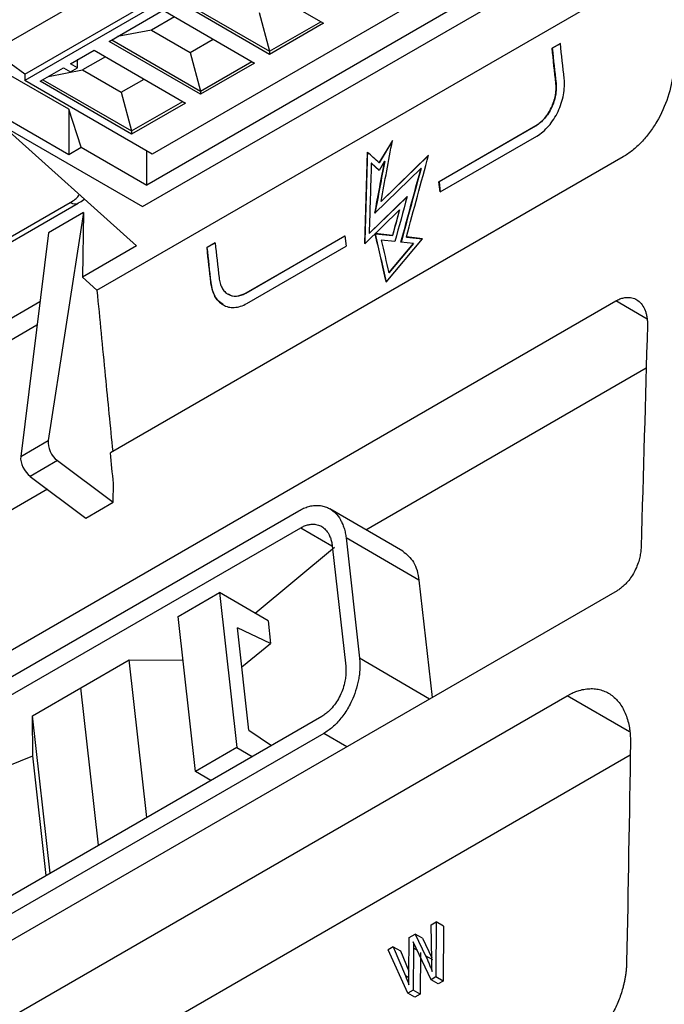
# Model space of a CAD drawing. Header units: millimetres. Extents: x 156922 to 157823, y 112322 to 113312.
# Tile 27 of 123: x 157679 to 157712, y 112435 to 112485. Entities that reach past the tile are written whole.
import ezdxf

# ---------------------------------------------------------------- set-up
doc = ezdxf.new("R2010")
doc.units = ezdxf.units.MM

msp = doc.modelspace()

# ---------------------------------------------------------------- linework, layer by layer
at = {"color": 7, "linetype": 'Continuous', "lineweight": 25}
for p, q in [((157694.005, 112493.125), (157675.62, 112482.511)), ((157696.746, 112492.277), (157679.244, 112482.173)), ((157679.244, 112482.5), (157695.827, 112492.073)), ((157682.933, 112471.43), (157713.048, 112488.815)), ((157702.633, 112488.144), (157685.767, 112478.408)), ((157685.272, 112475.715), (157705.778, 112487.553)), ((157703.869, 112487.43), (157685.484, 112476.817)), ((157689.853, 112487.808), (157694.537, 112485.103)), ((157691.776, 112483.509), (157687.091, 112486.213)), ((157687.233, 112486.295), (157691.776, 112483.672)), ((157683.556, 112484.172), (157686.317, 112485.767)), ((157686.9, 112485.43), (157685.732, 112484.755)), ((157686.317, 112485.767), (157691.002, 112483.062)), ((157691.247, 112485.653), (157691.776, 112483.672)), ((157691.776, 112483.672), (157694.396, 112485.185)), ((157694.537, 112485.103), (157691.776, 112483.509)), ((157685.732, 112484.755), (157683.98, 112484.418)), ((157685.732, 112484.755), (157687.712, 112483.612)), ((157688.24, 112481.468), (157683.556, 112484.172)), ((157683.697, 112484.254), (157688.24, 112481.631)), ((157687.712, 112483.612), (157688.88, 112484.287)), ((157706.241, 112483.825), (157706.665, 112484.07)), ((157706.248, 112483.821), (157706.241, 112483.825)), ((157706.666, 112484.063), (157706.248, 112483.821)), ((157671.908, 112483.43), (157685.272, 112475.715)), ((157679.244, 112482.5), (157677.622, 112483.667)), ((157681.578, 112483.031), (157682.782, 112483.726)), ((157683.365, 112483.389), (157682.196, 112482.714)), ((157682.782, 112483.726), (157687.466, 112481.021)), ((157687.712, 112483.612), (157688.24, 112481.631)), ((157691.776, 112483.672), (157691.776, 112483.509)), ((157680.02, 112482.131), (157681.224, 112482.826)), ((157681.224, 112482.826), (157681.578, 112482.622)), ((157681.931, 112482.826), (157681.578, 112483.031)), ((157681.578, 112482.622), (157681.931, 112482.826)), ((157681.931, 112483.225), (157681.912, 112483.224)), ((157681.931, 112482.826), (157681.931, 112483.225)), ((157688.24, 112481.631), (157690.86, 112483.144)), ((157691.002, 112483.062), (157688.24, 112481.468)), ((157681.489, 112480.699), (157678.166, 112482.618)), ((157679.244, 112482.5), (157679.244, 112482.173)), ((157680.445, 112482.377), (157682.196, 112482.714)), ((157682.196, 112482.714), (157684.176, 112481.571)), ((157685.767, 112478.408), (157679.244, 112482.173)), ((157684.705, 112479.427), (157680.02, 112482.131)), ((157680.161, 112482.213), (157684.705, 112479.59)), ((157684.176, 112481.571), (157685.345, 112482.246)), ((157706.446, 112482.027), (157706.439, 112482.031)), ((157684.176, 112481.571), (157684.705, 112479.59)), ((157688.24, 112481.631), (157688.24, 112481.468)), ((157676.893, 112481.042), (157681.489, 112478.388)), ((157684.705, 112479.59), (157687.325, 112481.103)), ((157687.466, 112481.021), (157684.705, 112479.427)), ((157682.126, 112478.756), (157681.489, 112480.699)), ((157681.489, 112480.699), (157681.489, 112478.388)), ((157678.117, 112479.845), (157684.96, 112473.7)), ((157700.443, 112476.992), (157705.402, 112479.854)), ((157705.409, 112479.85), (157700.451, 112476.987)), ((157705.409, 112479.85), (157705.402, 112479.854)), ((157684.705, 112479.59), (157684.705, 112479.427)), ((157700.502, 112476.468), (157705.46, 112479.33)), ((157698.065, 112479.095), (157697.386, 112477.964)), ((157697.393, 112477.96), (157698.061, 112479.072)), ((157681.489, 112478.388), (157682.126, 112478.756)), ((157682.126, 112478.756), (157685.484, 112476.817)), ((157685.484, 112476.817), (157685.484, 112478.571)), ((157696.654, 112473.824), (157696.796, 112478.505)), ((157699.917, 112478.35), (157697.483, 112475.985)), ((157697.49, 112475.98), (157699.912, 112478.335)), ((157709.878, 112478.259), (157683.625, 112463.104)), ((157697.384, 112477.573), (157696.982, 112477.938)), ((157696.989, 112477.934), (157696.982, 112477.938)), ((157696.989, 112477.934), (157697.384, 112477.575)), ((157697.662, 112478.037), (157697.384, 112477.573)), ((157697.393, 112477.96), (157697.386, 112477.964)), ((157697.669, 112478.033), (157697.662, 112478.037)), ((157699.526, 112477.669), (157697.164, 112475.373)), ((157699.533, 112477.665), (157699.526, 112477.669)), ((157700.502, 112476.468), (157700.443, 112476.992)), ((157700.451, 112476.987), (157700.443, 112476.992)), ((157700.451, 112476.987), (157700.508, 112476.472)), ((157651.898, 112458.798), (157681.565, 112475.925)), ((157652.266, 112458.74), (157681.966, 112475.885)), ((157681.966, 112475.885), (157681.98, 112475.894)), ((157696.874, 112474.339), (157698.819, 112476.231)), ((157698.815, 112476.216), (157696.881, 112474.335)), ((157697.49, 112475.98), (157697.483, 112475.985)), ((157682.239, 112475.407), (157680.439, 112463.732)), ((157682.239, 112475.407), (157680.45, 112474.374)), ((157682.239, 112475.407), (157682.191, 112472.102)), ((157696.646, 112473.816), (157698.429, 112475.55)), ((157698.436, 112475.546), (157698.429, 112475.55)), ((157680.45, 112474.374), (157679.028, 112462.918)), ((157696.881, 112474.335), (157696.874, 112474.339)), ((157698.073, 112474.236), (157697.177, 112474.331)), ((157697.184, 112474.327), (157697.177, 112474.331)), ((157697.184, 112474.327), (157698.08, 112474.232)), ((157688.563, 112473.62), (157688.987, 112473.865)), ((157688.988, 112473.857), (157688.57, 112473.616)), ((157690.553, 112471.282), (157695.632, 112474.214)), ((157695.633, 112474.206), (157690.56, 112471.278)), ((157695.632, 112474.214), (157695.69, 112473.69)), ((157698.194, 112473.926), (157697.495, 112474.001)), ((157697.749, 112471.843), (157699.614, 112474.071)), ((157697.881, 112472.325), (157699.137, 112473.825)), ((157699.144, 112473.821), (157697.888, 112472.321)), ((157698.08, 112474.232), (157698.073, 112474.236)), ((157699.137, 112473.825), (157698.501, 112473.893)), ((157699.614, 112474.071), (157698.779, 112474.16)), ((157698.786, 112474.156), (157698.779, 112474.16)), ((157698.786, 112474.156), (157699.612, 112474.068)), ((157699.144, 112473.821), (157699.137, 112473.825)), ((157684.96, 112473.7), (157682.191, 112472.102)), ((157688.57, 112473.616), (157688.563, 112473.62)), ((157690.611, 112470.758), (157695.69, 112473.69)), ((157697.888, 112472.321), (157697.881, 112472.325)), ((157682.191, 112472.102), (157682.933, 112471.43)), ((157688.768, 112471.822), (157688.761, 112471.826)), ((157689.653, 112471.226), (157689.66, 112471.222)), ((157690.56, 112471.278), (157690.553, 112471.282)), ((157680.012, 112470.843), (157653.554, 112455.569)), ((157672.037, 112449.255), (157709.504, 112470.884)), ((157711.105, 112469.954), (157709.504, 112470.884)), ((157654.295, 112454.898), (157679.86, 112469.656)), ((157679.86, 112469.656), (157679.865, 112469.659)), ((157696.708, 112459.17), (157711.063, 112467.457)), ((157679.028, 112462.918), (157680.439, 112463.732)), ((157680.906, 112462.71), (157679.513, 112461.905)), ((157680.906, 112462.71), (157683.762, 112460.579)), ((157679.513, 112461.905), (157682.356, 112459.767)), ((157680.397, 112461.241), (157671.29, 112455.983)), ((157683.762, 112460.579), (157683.776, 112461.544)), ((157672.18, 112447.968), (157693.275, 112460.146)), ((157682.356, 112459.767), (157683.762, 112460.579)), ((157698.6, 112458.071), (157694.864, 112460.242)), ((157672.278, 112447.095), (157693.373, 112459.273)), ((157693.373, 112459.273), (157694.962, 112458.35)), ((157695.69, 112458.751), (157696.38, 112452.587)), ((157699.425, 112456.581), (157695.69, 112458.751)), ((157691.028, 112454.893), (157695.092, 112458.275)), ((157694.983, 112458.343), (157695.673, 112452.179)), ((157699.425, 112456.581), (157700.097, 112450.579)), ((157709.571, 112456.047), (157673.6, 112435.282)), ((157687.085, 112454.727), (157689.206, 112455.951)), ((157691.694, 112454.506), (157689.206, 112455.951)), ((157689.206, 112455.951), (157690.095, 112448.016)), ((157687.973, 112446.791), (157687.085, 112454.727)), ((157691.824, 112453.341), (157690.131, 112454.154)), ((157690.718, 112448.914), (157690.131, 112454.154)), ((157691.694, 112454.506), (157691.824, 112453.341)), ((157690.355, 112452.156), (157691.824, 112453.341)), ((157699.967, 112450.503), (157696.38, 112452.587)), ((157682.109, 112451.075), (157684.584, 112452.504)), ((157684.584, 112452.504), (157687.335, 112452.491)), ((157685.486, 112444.439), (157684.584, 112452.504)), ((157679.634, 112449.646), (157682.109, 112451.075)), ((157674.007, 112431.615), (157707.016, 112450.671)), ((157710.212, 112448.814), (157707.016, 112450.671)), ((157694.454, 112449.616), (157673.359, 112437.438)), ((157679.651, 112447.588), (157679.634, 112449.646)), ((157680.536, 112441.582), (157679.634, 112449.646)), ((157694.551, 112448.743), (157673.456, 112436.565)), ((157690.718, 112448.914), (157691.873, 112448.126)), ((157695.731, 112448.058), (157694.551, 112448.743)), ((157645.224, 112410.105), (157710.245, 112447.64)), ((157676.351, 112446.267), (157679.651, 112447.588)), ((157680.337, 112441.466), (157679.651, 112447.588)), ((157690.095, 112448.016), (157687.973, 112446.791)), ((157690.095, 112448.016), (157690.886, 112447.556)), ((157688.765, 112446.332), (157687.973, 112446.791)), ((157700.054, 112438.94), (157700.309, 112439.087)), ((157700.309, 112439.087), (157700.295, 112436.275)), ((157700.675, 112438.875), (157700.309, 112439.087)), ((157698.928, 112438.29), (157699.234, 112438.467)), ((157699.234, 112438.467), (157699.765, 112437.354)), ((157699.6, 112438.254), (157699.234, 112438.467)), ((157700.081, 112437.153), (157700.054, 112438.94)), ((157700.675, 112438.875), (157700.661, 112436.063)), ((157698.906, 112436.383), (157698.928, 112438.29)), ((157700.047, 112436.132), (157699.136, 112438.071)), ((157699.6, 112438.254), (157700.08, 112437.249)), ((157698.106, 112437.815), (157697.842, 112437.663)), ((157698.854, 112435.443), (157697.842, 112437.663)), ((157698.106, 112437.815), (157698.727, 112436.335)), ((157698.106, 112437.815), (157698.472, 112437.603)), ((157698.472, 112437.603), (157698.908, 112436.562)), ((157699.137, 112437.742), (157699.12, 112435.597)), ((157699.348, 112437.62), (157699.137, 112437.742)), ((157699.503, 112437.53), (157699.486, 112435.384)), ((157700.131, 112437.141), (157699.765, 112437.354)), ((157698.908, 112436.23), (157698.727, 112436.335)), ((157700.295, 112436.275), (157700.047, 112436.132)), ((157700.413, 112435.919), (157700.047, 112436.132)), ((157700.661, 112436.063), (157700.295, 112436.275)), ((157700.661, 112436.063), (157700.413, 112435.919)), ((157699.12, 112435.597), (157698.854, 112435.443)), ((157699.22, 112435.231), (157698.854, 112435.443)), ((157699.486, 112435.384), (157699.12, 112435.597)), ((157699.486, 112435.384), (157699.22, 112435.231))]:
    msp.add_line(p, q, dxfattribs=at)
at = {"color": 7, "linetype": 'Continuous', "lineweight": 25, "flags": 128}
for points in [[(157681.565, 112475.925), (157681.676, 112475.874), (157681.782, 112475.85), (157681.88, 112475.854), (157681.966, 112475.885), (157681.966, 112475.885)], [(157683.011, 112443.011), (157682.584, 112446.826), (157682.109, 112451.075)]]:
    msp.add_lwpolyline(points, dxfattribs=at)
at = {"color": 7, "linetype": 'Continuous', "lineweight": 25}
for centre, major_axis, ratio, start_param, end_param in [((157681, 112463.313), (-0.393, 0.697), 0.589785, 0.643966, 2.214762), ((157679.587, 112462.498), (-0.407, 0.689), 0.564894, 0.63193, 2.202726)]:
    msp.add_ellipse(centre, major_axis=major_axis, ratio=ratio, start_param=start_param, end_param=end_param, dxfattribs=at)
for points in [[(157706.439, 112482.031), (157706.373, 112482.63), (157706.306, 112483.228), (157706.241, 112483.825)], [(157706.863, 112482.276), (157706.797, 112482.874), (157706.731, 112483.472), (157706.665, 112484.07)], [(157706.248, 112483.821), (157706.314, 112483.223), (157706.38, 112482.625), (157706.446, 112482.027)], [(157697.483, 112475.985), (157697.676, 112477.022), (157697.87, 112478.058), (157698.065, 112479.095)], [(157696.788, 112478.509), (157696.74, 112476.945), (157696.692, 112475.381), (157696.646, 112473.816)], [(157697.386, 112477.964), (157697.187, 112478.146), (157696.988, 112478.327), (157696.788, 112478.509)], [(157698.779, 112474.16), (157699.157, 112475.557), (157699.537, 112476.954), (157699.917, 112478.35)], [(157696.982, 112477.938), (157696.945, 112476.739), (157696.909, 112475.539), (157696.874, 112474.339)], [(157697.164, 112475.373), (157697.33, 112476.261), (157697.496, 112477.149), (157697.662, 112478.037)], [(157697.669, 112478.033), (157697.504, 112477.15), (157697.338, 112476.266), (157697.174, 112475.382)], [(157698.501, 112473.893), (157698.842, 112475.152), (157699.184, 112476.411), (157699.526, 112477.669)], [(157699.533, 112477.665), (157699.191, 112476.408), (157698.85, 112475.15), (157698.509, 112473.893)], [(157698.819, 112476.231), (157698.611, 112475.463), (157698.402, 112474.695), (157698.194, 112473.926)], [(157698.429, 112475.55), (157698.31, 112475.112), (157698.191, 112474.674), (157698.073, 112474.236)], [(157698.08, 112474.232), (157698.199, 112474.67), (157698.317, 112475.108), (157698.436, 112475.546)], [(157697.177, 112474.331), (157697.368, 112473.502), (157697.558, 112472.673), (157697.749, 112471.843)], [(157697.754, 112471.849), (157697.564, 112472.675), (157697.374, 112473.501), (157697.184, 112474.327)], [(157688.987, 112473.865), (157689.053, 112473.267), (157689.119, 112472.669), (157689.186, 112472.071)], [(157697.495, 112474.001), (157697.624, 112473.442), (157697.752, 112472.884), (157697.881, 112472.325)], [(157688.563, 112473.62), (157688.629, 112473.022), (157688.695, 112472.424), (157688.761, 112471.826)], [(157688.768, 112471.822), (157688.702, 112472.42), (157688.636, 112473.018), (157688.57, 112473.616)], [(157711.125, 112469.638), (157711.017, 112465.857), (157710.911, 112462.075), (157710.802, 112458.295)], [(157683.776, 112461.544), (157683.726, 112462.064), (157683.675, 112462.584), (157683.625, 112463.104)], [(157710.255, 112448.257), (157710.198, 112444.515), (157710.134, 112440.775), (157710.061, 112437.04)], [(157698.727, 112436.335), (157698.793, 112436.181), (157698.855, 112436.026), (157698.912, 112435.869)]]:
    msp.add_open_spline(points, degree=3, dxfattribs=at)
for points, knots in [([(157712.448, 112482.631), (157712.407, 112482.194), (157712.314, 112481.757), (157712.026, 112480.881), (157711.838, 112480.463), (157711.492, 112479.871), (157711.366, 112479.683), (157711.103, 112479.33), (157710.963, 112479.165), (157710.669, 112478.856), (157710.515, 112478.715), (157710.202, 112478.464), (157710.042, 112478.354), (157709.878, 112478.259)], [0, 0, 0, 0, 0.25, 0.25, 0.5, 0.5, 0.625, 0.625, 0.75, 0.75, 0.875, 0.875, 1, 1, 1, 1]), ([(157705.402, 112479.854), (157705.482, 112479.9), (157705.559, 112479.955), (157705.709, 112480.082), (157705.782, 112480.155), (157705.92, 112480.314), (157705.984, 112480.4), (157706.103, 112480.583), (157706.157, 112480.682), (157706.3, 112480.983), (157706.371, 112481.2), (157706.451, 112481.625), (157706.461, 112481.837), (157706.439, 112482.031)], [0, 0, 0, 0, 0.125, 0.125, 0.25, 0.25, 0.375, 0.375, 0.5, 0.5, 0.75, 0.75, 1, 1, 1, 1]), ([(157706.446, 112482.027), (157706.457, 112481.93), (157706.46, 112481.83), (157706.451, 112481.623), (157706.438, 112481.516), (157706.398, 112481.303), (157706.371, 112481.197), (157706.302, 112480.985), (157706.26, 112480.88), (157706.117, 112480.578), (157705.996, 112480.39), (157705.723, 112480.073), (157705.569, 112479.942), (157705.409, 112479.85)], [0, 0, 0, 0, 0.125, 0.125, 0.25, 0.25, 0.375, 0.375, 0.5, 0.5, 0.75, 0.75, 1, 1, 1, 1]), ([(157705.46, 112479.33), (157705.568, 112479.393), (157705.673, 112479.467), (157705.876, 112479.639), (157705.975, 112479.738), (157706.161, 112479.953), (157706.248, 112480.069), (157706.408, 112480.317), (157706.482, 112480.45), (157706.676, 112480.858), (157706.771, 112481.151), (157706.879, 112481.726), (157706.893, 112482.013), (157706.863, 112482.276)], [0, 0, 0, 0, 0.125, 0.125, 0.25, 0.25, 0.375, 0.375, 0.5, 0.5, 0.75, 0.75, 1, 1, 1, 1]), ([(157681.565, 112475.925), (157681.741, 112476.032), (157681.943, 112476.156), (157682.015, 112476.315), (157682.025, 112476.336)], [0, 0, 0, 0, 0.86995, 1, 1, 1, 1]), ([(157681.972, 112475.905), (157682.076, 112475.954), (157682.19, 112476.008), (157682.276, 112476.098), (157682.283, 112476.105)], [0, 0, 0, 0, 0.92041, 1, 1, 1, 1]), ([(157688.761, 112471.826), (157688.776, 112471.694), (157688.801, 112471.571), (157688.87, 112471.339), (157688.915, 112471.23), (157689.023, 112471.034), (157689.086, 112470.948), (157689.227, 112470.798), (157689.307, 112470.734), (157689.477, 112470.635), (157689.568, 112470.598), (157689.762, 112470.553), (157689.864, 112470.545), (157690.175, 112470.564), (157690.395, 112470.634), (157690.611, 112470.758)], [0, 0, 0, 0, 0.125, 0.125, 0.25, 0.25, 0.375, 0.375, 0.5, 0.5, 0.625, 0.625, 0.75, 0.75, 1, 1, 1, 1]), ([(157689.416, 112470.704), (157689.32, 112470.758), (157689.077, 112470.897), (157688.859, 112471.31), (157688.795, 112471.674), (157688.768, 112471.822)], [0, 0, 0, 0, 0.2774318, 0.7058035, 1, 1, 1, 1]), ([(157689.186, 112472.071), (157689.196, 112471.974), (157689.215, 112471.882), (157689.266, 112471.711), (157689.299, 112471.631), (157689.379, 112471.486), (157689.425, 112471.422), (157689.53, 112471.311), (157689.589, 112471.264), (157689.778, 112471.154), (157689.924, 112471.12), (157690.23, 112471.138), (157690.393, 112471.19), (157690.553, 112471.282)], [0, 0, 0, 0, 0.125, 0.125, 0.25, 0.25, 0.375, 0.375, 0.5, 0.5, 0.75, 0.75, 1, 1, 1, 1]), ([(157682.933, 112471.43), (157683.074, 112469.966), (157683.34, 112467.214), (157683.612, 112464.459), (157683.739, 112463.17)], [0, 0, 0, 0, 0.532151, 1, 1, 1, 1]), ([(157690.56, 112471.278), (157690.425, 112471.219), (157690.155, 112471.1), (157689.84, 112471.111), (157689.706, 112471.214), (157689.671, 112471.241)], [0, 0, 0, 0, 0.425931, 0.851801, 1, 1, 1, 1]), ([(157709.504, 112470.884), (157709.539, 112470.903), (157709.608, 112470.941), (157709.712, 112470.987), (157709.815, 112471.023), (157709.917, 112471.049), (157710.018, 112471.065), (157710.182, 112471.074), (157710.401, 112471.043), (157710.651, 112470.913), (157710.86, 112470.702), (157710.99, 112470.458), (157711.065, 112470.232), (157711.104, 112470.045), (157711.126, 112469.848), (157711.126, 112469.708), (157711.125, 112469.638)], [0, 0, 0, 0, 0.0419572, 0.0833666, 0.1244429, 0.165406, 0.2064777, 0.2478777, 0.3685821, 0.4894836, 0.6137888, 0.7395731, 0.8051707, 0.8698881, 0.9345542, 1, 1, 1, 1]), ([(157693.275, 112460.146), (157693.315, 112460.169), (157693.395, 112460.214), (157693.516, 112460.27), (157693.64, 112460.319), (157693.765, 112460.358), (157693.891, 112460.389), (157694.017, 112460.409), (157694.143, 112460.419), (157694.267, 112460.419), (157694.39, 112460.407), (157694.51, 112460.385), (157694.628, 112460.351), (157694.742, 112460.306), (157694.925, 112460.214), (157695.166, 112460.029), (157695.372, 112459.756), (157695.507, 112459.484), (157695.59, 112459.26), (157695.654, 112459.012), (157695.678, 112458.838), (157695.69, 112458.751)], [0, 0, 0, 0, 0.035371, 0.071385, 0.107994, 0.145137, 0.182747, 0.22075, 0.259072, 0.297672, 0.33657, 0.375792, 0.415358, 0.455287, 0.495595, 0.614522, 0.743193, 0.800993, 0.870815, 0.935917, 1, 1, 1, 1]), ([(157693.373, 112459.273), (157693.405, 112459.291), (157693.47, 112459.327), (157693.567, 112459.369), (157693.664, 112459.404), (157693.76, 112459.43), (157693.857, 112459.447), (157694.011, 112459.461), (157694.217, 112459.442), (157694.452, 112459.343), (157694.653, 112459.179), (157694.795, 112458.978), (157694.889, 112458.768), (157694.951, 112458.566), (157694.972, 112458.418), (157694.983, 112458.343)], [0, 0, 0, 0, 0.043357, 0.086395, 0.129319, 0.172336, 0.21565, 0.259463, 0.383956, 0.507925, 0.629324, 0.751152, 0.83395, 0.916443, 1, 1, 1, 1]), ([(157710.802, 112458.295), (157710.8, 112458.251), (157710.797, 112458.164), (157710.782, 112458.032), (157710.762, 112457.899), (157710.735, 112457.766), (157710.685, 112457.567), (157710.597, 112457.306), (157710.45, 112456.993), (157710.27, 112456.702), (157710.083, 112456.469), (157709.904, 112456.289), (157709.74, 112456.153), (157709.627, 112456.083), (157709.571, 112456.047)], [0, 0, 0, 0, 0.050346, 0.100234, 0.149899, 0.199577, 0.249503, 0.37193, 0.49403, 0.617941, 0.742127, 0.828577, 0.914111, 1, 1, 1, 1]), ([(157698.599, 112458.07), (157698.798, 112457.907), (157699.103, 112457.658), (157699.341, 112457.091), (157699.397, 112456.752), (157699.425, 112456.581)], [0, 0, 0, 0, 0.485693, 0.741294, 1, 1, 1, 1]), ([(157696.38, 112452.587), (157696.385, 112452.542), (157696.403, 112452.368), (157696.403, 112452.087), (157696.376, 112451.764), (157696.318, 112451.387), (157696.199, 112450.929), (157696.01, 112450.456), (157695.816, 112450.08), (157695.632, 112449.784), (157695.432, 112449.513), (157695.22, 112449.271), (157695, 112449.061), (157694.777, 112448.881), (157694.626, 112448.789), (157694.551, 112448.743)], [0, 0, 0, 0, 0.0329834, 0.1267762, 0.1947124, 0.2508834, 0.3780857, 0.4959473, 0.5722078, 0.6470377, 0.7205631, 0.7929246, 0.8639239, 0.9330838, 1, 1, 1, 1]), ([(157695.673, 112452.179), (157695.677, 112452.139), (157695.684, 112452.06), (157695.687, 112451.937), (157695.685, 112451.812), (157695.675, 112451.684), (157695.659, 112451.555), (157695.622, 112451.342), (157695.545, 112451.046), (157695.397, 112450.682), (157695.208, 112450.347), (157695.008, 112450.083), (157694.815, 112449.882), (157694.639, 112449.732), (157694.516, 112449.655), (157694.454, 112449.616)], [0, 0, 0, 0, 0.043436, 0.086536, 0.129494, 0.172505, 0.215766, 0.259467, 0.384478, 0.508551, 0.63009, 0.751525, 0.834236, 0.916581, 1, 1, 1, 1]), ([(157707.016, 112450.671), (157707.058, 112450.694), (157707.14, 112450.741), (157707.264, 112450.802), (157707.389, 112450.856), (157707.513, 112450.903), (157707.699, 112450.963), (157707.945, 112451.018), (157708.245, 112451.042), (157708.537, 112451.021), (157708.909, 112450.931), (157709.33, 112450.708), (157709.673, 112450.35), (157709.892, 112449.997), (157710.027, 112449.701), (157710.133, 112449.377), (157710.199, 112449.065), (157710.237, 112448.778), (157710.255, 112448.522), (157710.255, 112448.345), (157710.255, 112448.257)], [0, 0, 0, 0, 0.0252299, 0.0503817, 0.0755042, 0.1006463, 0.1258569, 0.1883031, 0.2507979, 0.3136124, 0.3765275, 0.5030703, 0.6272961, 0.6889488, 0.7506665, 0.8125101, 0.8744125, 0.9162611, 0.958053, 1, 1, 1, 1]), ([(157699.136, 112438.071), (157699.136, 112438.012), (157699.137, 112437.902), (157699.137, 112437.793), (157699.137, 112437.742)], [0, 0, 0, 0, 0.542803, 1, 1, 1, 1]), ([(157699.765, 112437.354), (157699.797, 112437.286), (157699.86, 112437.152), (157699.946, 112436.95), (157700.025, 112436.751), (157700.072, 112436.617), (157700.095, 112436.552)], [0, 0, 0, 0, 0.264618, 0.51934, 0.764385, 1, 1, 1, 1]), ([(157700.095, 112436.552), (157700.092, 112436.645), (157700.085, 112436.845), (157700.083, 112437.046), (157700.081, 112437.153)], [0, 0, 0, 0, 0.467156, 1, 1, 1, 1]), ([(157710.061, 112437.04), (157710.059, 112436.977), (157710.055, 112436.852), (157710.04, 112436.663), (157710.019, 112436.472), (157709.991, 112436.281), (157709.956, 112436.089), (157709.913, 112435.896), (157709.824, 112435.546), (157709.656, 112435.042), (157709.359, 112434.408), (157708.995, 112433.815), (157708.639, 112433.371), (157708.33, 112433.053), (157708.085, 112432.835), (157707.833, 112432.642), (157707.661, 112432.537), (157707.574, 112432.484)], [0, 0, 0, 0, 0.036019, 0.071763, 0.107319, 0.142775, 0.178219, 0.213741, 0.24943, 0.37176, 0.49377, 0.617675, 0.741893, 0.806939, 0.871273, 0.935443, 1, 1, 1, 1]), ([(157698.912, 112435.869), (157698.911, 112435.986), (157698.908, 112436.157), (157698.907, 112436.329), (157698.906, 112436.383)], [0, 0, 0, 0, 0.682954, 1, 1, 1, 1])]:
    msp.add_open_spline(points, degree=3, knots=knots, dxfattribs=at)

doc.saveas('drawing.dxf')
